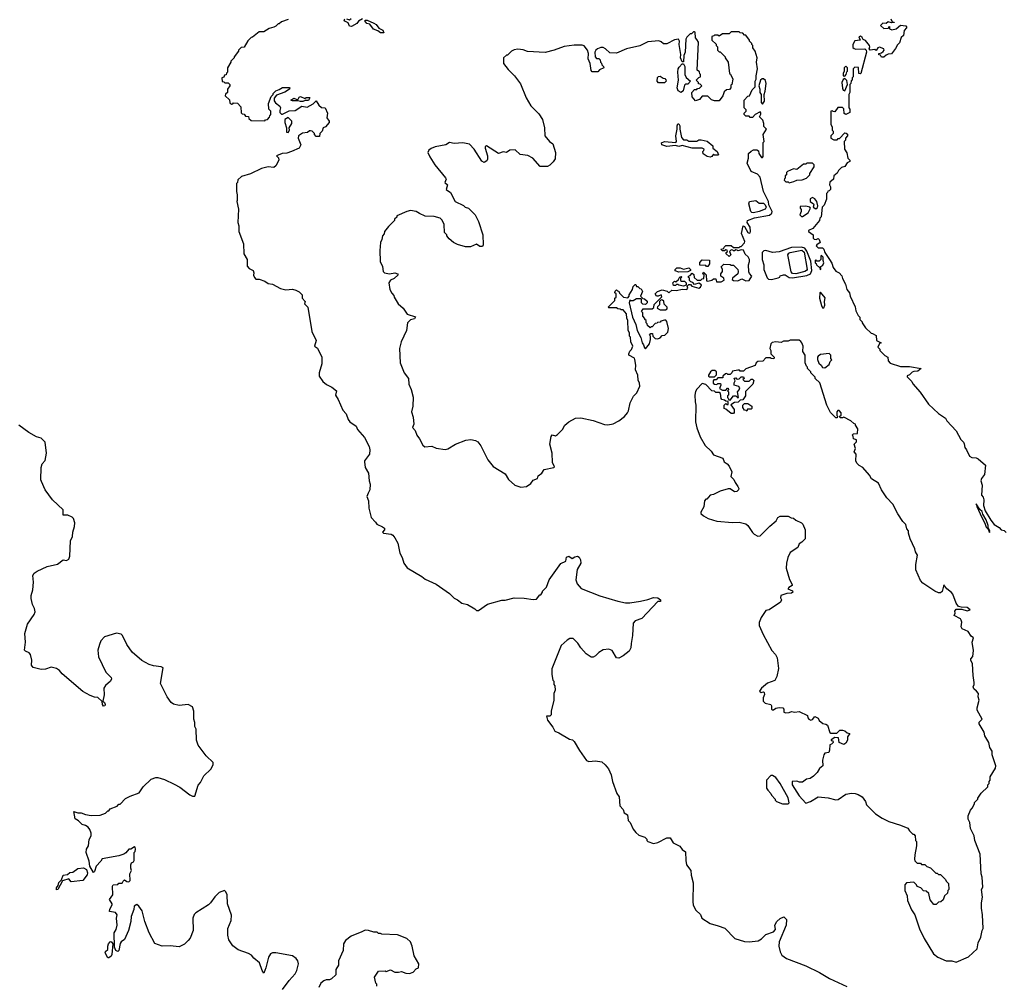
# Model space of a CAD drawing. Extents: x 1980017 to 2252640, y 74400 to 266395.
# Tile 83 of 256: x 1997133 to 2005978, y 183793 to 192468. Entities that reach past the tile are written whole.
import ezdxf

# ---------------------------------------------------------------- set-up
doc = ezdxf.new("R2010")
doc.units = 0

msp = doc.modelspace()

# ---------------------------------------------------------------- linework, layer by layer
at = {"layer": '0CON20XD'}
for points in [[(1999545, 192470), (1999485, 192450), (1999465, 192430), (1999455, 192430), (1999435, 192410), (1999415, 192400), (1999375, 192390), (1999325, 192360), (1999285, 192360), (1999225, 192310), (1999211.7, 192308.3), (1999181.7, 192278.3), (1999148.3, 192221.7), (1999121.7, 192218.3), (1999100, 192195), (1999100, 192185), (1999060, 192135), (1999060, 192125), (1999030, 192095), (1999030, 192085), (1999000, 192035), (1999000, 191995), (1998991.7, 191988.3), (1998988.3, 191971.7), (1998971.7, 191968.3), (1998968.3, 191951.7), (1998950, 191945), (1998951.7, 191911.7), (1998968.3, 191908.3), (1998975, 191900), (1999005, 191900), (1999020, 191885), (1999020, 191875), (1999000, 191845), (1999000, 191815), (1998981.7, 191798.3), (1998980, 191785), (1999018.3, 191748.3), (1999021.7, 191721.7), (1999035, 191710), (1999048.3, 191711.7), (1999055, 191720), (1999088.3, 191718.3), (1999120, 191685), (1999121.7, 191631.7), (1999131.7, 191621.7), (1999148.3, 191618.3), (1999161.7, 191601.7), (1999188.3, 191598.3), (1999191.7, 191581.7), (1999211.7, 191561.7), (1999335, 191560), (1999341.7, 191568.3), (1999358.3, 191571.7), (1999378.3, 191591.7), (1999380, 191605), (1999390, 191615), (1999390, 191645), (1999370, 191665), (1999367.5, 191715), (1999393, 191777), (1999410, 191795), (1999410, 191805), (1999435, 191830), (1999465, 191840), (1999495, 191860), (1999555, 191860), (1999560, 191855), (1999557.5, 191845), (1999515, 191816.7), (1999440.8, 191789.2), (1999418.3, 191761.7), (1999419.5, 191739.5), (1999430.6, 191720.6), (1999471.2, 191691.2), (1999476.7, 191675), (1999469.3, 191650.7), (1999470, 191635), (1999485, 191620), (1999495, 191620), (1999555, 191650), (1999607.7, 191652.3), (1999668.3, 191691.7), (1999715, 191682.5), (1999768.3, 191711.7), (1999795, 191737.5), (1999820.7, 191700.7), (1999845, 191680), (1999877.5, 191675), (1999899.3, 191629.3), (1999893.3, 191585), (1999912.5, 191555), (1999912.5, 191545), (1999880, 191505), (1999860, 191495), (1999850, 191465), (1999830, 191445), (1999825, 191420), (1999795, 191420), (1999780, 191435), (1999780, 191445), (1999760, 191465), (1999745, 191470), (1999735, 191470), (1999717, 191453), (1999672.3, 191447.7), (1999636.7, 191423.3), (1999633.3, 191405), (1999658.8, 191345), (1999643.3, 191315), (1999575, 191282.5), (1999531.7, 191268.3), (1999490, 191265), (1999440, 191245), (1999458.3, 191228.3), (1999460, 191205), (1999432.5, 191155), (1999415, 191140), (1999365, 191147.5), (1999305, 191132.5), (1999207, 191083), (1999125, 191060), (1999091.7, 191028.3), (1999090, 191005), (1999080, 190995), (1999080, 190925), (1999087.5, 190895), (1999087.5, 190845), (1999082.5, 190835), (1999100, 190765), (1999092.5, 190645), (1999102.5, 190615), (1999102.5, 190565), (1999142.5, 190455), (1999147.5, 190365), (1999177.5, 190315), (1999177.5, 190255), (1999193.6, 190233.6), (1999230, 190215), (1999237.5, 190195), (1999233.6, 190173.6), (1999241.7, 190151.7), (1999255, 190137.5), (1999285, 190137.5), (1999335, 190117.5), (1999365, 190096.7), (1999405, 190092.5), (1999475, 190052.5), (1999525, 190042.5), (1999585, 190047.5), (1999615, 190037.5), (1999643, 190023), (1999670, 189995), (1999670, 189965), (1999697.5, 189935), (1999692.5, 189915), (1999722.5, 189885), (1999757, 189667), (1999796.7, 189585), (1999780, 189535), (1999808.3, 189518.3), (1999847.5, 189435), (1999847.5, 189375), (1999822.5, 189295), (1999822.5, 189265), (1999855, 189217.5), (1999889.3, 189189.3), (1999936.1, 189166.1), (1999977.5, 189135), (1999968.8, 189095), (1999994.2, 189055), (2000035, 188960), (2000065.9, 188925.9), (2000084, 188875), (2000100, 188855), (2000156.7, 188815), (2000166.2, 188785), (2000230, 188715), (2000271.2, 188635), (2000278, 188605), (2000276, 188565), (2000231.2, 188505), (2000230, 188495), (2000237.5, 188445), (2000267.5, 188395), (2000272.5, 188325), (2000282.5, 188295), (2000277.5, 188245), (2000262.5, 188215)], [(2000213.3, 192476.7), (2000177.5, 192455), (2000162.5, 192435), (2000115, 192407.5), (2000095, 192410), (2000085, 192440), (2000053.3, 192455), (2000046.7, 192465), (2000052.5, 192475)], [(2000070, 192475), (2000095, 192467.5), (2000111.7, 192478.3)], [(2000375, 192348.6), (2000348.9, 192368.9), (2000312.5, 192382.5), (2000277.7, 192427.7), (2000251.2, 192435), (2000232, 192458), (2000236.4, 192463.6), (2000255, 192462.5), (2000315, 192438), (2000335, 192424.2), (2000360.3, 192390.3), (2000394, 192375), (2000405, 192350), (2000375, 192348.6)], [(2004957.5, 192475), (2004970, 192450), (2004987, 192447), (2004988.3, 192441.7), (2004965, 192440), (2004935, 192450), (2004915, 192433.3), (2004885, 192437.5), (2004866.7, 192415), (2004895, 192388.8), (2004937.5, 192392.5), (2004940, 192405), (2004947, 192407), (2004947.5, 192385), (2004966.4, 192376.4), (2005005, 192386.2), (2005045, 192420), (2005091.7, 192411.7), (2005100, 192405), (2005100, 192395), (2005078.3, 192371.7), (2005071.2, 192325), (2005051.7, 192308.3), (2005035, 192260), (2005017, 192243), (2005000.7, 192209.3), (2004965, 192160), (2004933, 192157), (2004915, 192150), (2004895, 192130), (2004875, 192130), (2004865, 192150), (2004851.7, 192151.7), (2004850, 192165), (2004875, 192170), (2004889.3, 192180.7), (2004897.5, 192195), (2004896.4, 192206.4), (2004855, 192222.5), (2004840, 192215), (2004825, 192190), (2004815, 192200), (2004773, 192193), (2004762.5, 192205), (2004770, 192225), (2004767.5, 192235), (2004729.5, 192279.5), (2004710.7, 192290.7), (2004699.3, 192309.3), (2004685, 192320), (2004670, 192315), (2004682.5, 192285), (2004635, 192278), (2004617.5, 192245), (2004618.3, 192218.3), (2004629.3, 192209.3), (2004645, 192203.3), (2004725, 192206.7), (2004737.5, 192195), (2004740, 192175), (2004690, 191985), (2004685, 191980), (2004670, 191985), (2004668.3, 192038.3), (2004635, 192040), (2004620, 192025), (2004620, 191955), (2004610, 191945), (2004610, 191925), (2004601.7, 191918.3), (2004600, 191895), (2004590, 191885), (2004590, 191815), (2004580, 191795), (2004580, 191675), (2004590, 191665), (2004590, 191635), (2004555, 191617.5), (2004540, 191625), (2004537, 191667), (2004525, 191680), (2004481.7, 191678.3), (2004455, 191640), (2004441.7, 191641.7), (2004435, 191650), (2004420, 191645), (2004420, 191525), (2004430, 191505), (2004430, 191475), (2004440, 191465), (2004440, 191445), (2004420, 191425), (2004420, 191405), (2004445, 191390), (2004475, 191390), (2004485, 191400), (2004498.3, 191401.7), (2004545, 191450), (2004558.3, 191448.3), (2004568.3, 191438.3), (2004570, 191425), (2004550, 191405), (2004550, 191385), (2004540, 191375), (2004542.5, 191305), (2004561.7, 191271.7), (2004573, 191223), (2004590, 191205), (2004590, 191195), (2004567, 191183), (2004545, 191150), (2004515, 191140), (2004487, 191113), (2004475, 191090), (2004447.5, 191065), (2004442.5, 191035), (2004411.7, 191008.3), (2004407.5, 190985), (2004417.5, 190965), (2004417, 190943), (2004405, 190930), (2004391.7, 190928.3), (2004390, 190915), (2004380, 190905), (2004380, 190855), (2004358.3, 190801.7), (2004340, 190785), (2004331.7, 190698.3), (2004320, 190685), (2004317.5, 190665), (2004258.3, 190591.7), (2004220, 190575), (2004220, 190565), (2004260, 190535), (2004260, 190505), (2004270, 190495), (2004286.1, 190493.9), (2004305, 190502.5), (2004313.6, 190493.6), (2004323.3, 190465), (2004292.5, 190445), (2004287.5, 190435), (2004305, 190418.8), (2004345, 190417.5), (2004355, 190407.5), (2004366.4, 190376.4), (2004406.7, 190315), (2004429.5, 190279.5), (2004441.7, 190241.7), (2004465, 190207.5), (2004493, 190193), (2004517, 190167), (2004523, 190143), (2004551.7, 190091.7), (2004562.5, 190045), (2004587.5, 190015), (2004592.5, 189985), (2004637, 189887), (2004643, 189853), (2004665, 189810), (2004680, 189795), (2004680, 189775), (2004700, 189755), (2004700, 189745), (2004730.7, 189700.7), (2004781.7, 189651.7), (2004795, 189650), (2004825, 189630), (2004830, 189585), (2004870, 189565), (2004855, 189560), (2004840, 189525), (2004858.3, 189508.3), (2004860, 189495), (2004905, 189450), (2004930, 189435), (2004933, 189403), (2004953, 189383), (2005045, 189352.5), (2005125, 189352.5), (2005230, 189335), (2005199.5, 189310.5), (2005165, 189308.8), (2005148.8, 189301.2), (2005125, 189276.7), (2005105, 189267.5), (2005105, 189260), (2005148.3, 189218.3), (2005156.4, 189196.4), (2005221.2, 189121.2), (2005296.7, 189015), (2005385, 188930), (2005448, 188888), (2005460, 188865), (2005545, 188773.3), (2005586.4, 188696.4), (2005611.7, 188671.7), (2005617.7, 188657.7)], [(2001685, 188273.3), (2001725, 188300), (2001745, 188330), (2001783, 188347), (2001789.5, 188370.5), (2001823.3, 188395), (2001845, 188426.7), (2001930, 188445), (2001938, 188452), (2001920.6, 188490.6), (2001915.6, 188575), (2001894.4, 188655), (2001906, 188724), (2001915, 188737.5), (2001945, 188730), (2001965, 188740), (2002010, 188785), (2002030, 188825), (2002065, 188856.7), (2002125, 188887.5), (2002175, 188890), (2002285, 188866.2), (2002385, 188830), (2002415, 188827.5), (2002465, 188836.7), (2002516.1, 188863.9), (2002565, 188902.5), (2002592.5, 188935), (2002602.5, 188955), (2002617.5, 189025), (2002647.5, 189085), (2002677.5, 189115), (2002702.5, 189175), (2002701.7, 189201.7), (2002688.3, 189228.3), (2002686.7, 189275), (2002663.6, 189323.6), (2002666.7, 189365), (2002660, 189415), (2002655.8, 189425.8), (2002606.2, 189455), (2002603.3, 189466.7), (2002615, 189490), (2002630, 189505), (2002640, 189535), (2002623, 189573), (2002620, 189615), (2002610, 189625), (2002610, 189655), (2002600, 189675), (2002596.7, 189765), (2002586.7, 189786.7), (2002582.5, 189825), (2002555, 189860), (2002535, 189860), (2002528.3, 189868.3), (2002505, 189870), (2002495, 189880), (2002425, 189880), (2002420, 189885), (2002480, 189945), (2002480, 189965), (2002490, 189975), (2002490, 190005), (2002480, 190015), (2002481.7, 190028.3), (2002495, 190040), (2002501.7, 190031.7), (2002515, 190030), (2002521.7, 190011.7), (2002557.5, 189975), (2002595, 189970), (2002607, 189983), (2002607.5, 189995), (2002637.5, 190045), (2002645, 190070), (2002661.7, 190088.3), (2002668.3, 190088.3), (2002675, 190070), (2002685, 190070), (2002703, 190053), (2002715, 190050), (2002726.7, 190025), (2002710, 189985), (2002731.7, 189961.7), (2002745, 189960), (2002768.3, 189938.3), (2002770, 189925), (2002755, 189910), (2002731.7, 189911.7), (2002720, 189925), (2002720, 189955), (2002715, 189960), (2002675, 189960), (2002645, 189942.5), (2002622.5, 189942.5), (2002615, 189950), (2002607.5, 189925), (2002636.7, 189795), (2002668.8, 189728.8), (2002678.8, 189675), (2002712, 189612), (2002724, 189565), (2002737, 189547), (2002745, 189520), (2002755, 189510), (2002790, 189555), (2002800, 189595), (2002800, 189625), (2002790, 189635), (2002801.7, 189648.3), (2002818.3, 189648.3), (2002820, 189625), (2002840, 189605), (2002865, 189600), (2002885, 189610), (2002905, 189630), (2002927, 189633), (2002955, 189660), (2002960, 189695), (2002947, 189757), (2002938.3, 189768.3), (2002925, 189770), (2002891.7, 189758.3), (2002885, 189750), (2002861.7, 189748.3), (2002858.3, 189741.7), (2002841.7, 189738.3), (2002815, 189710), (2002805, 189710), (2002795, 189700), (2002771.7, 189721.7), (2002770, 189735), (2002760, 189745), (2002760, 189765), (2002750, 189775), (2002750, 189785), (2002730, 189805), (2002730, 189835), (2002720, 189845), (2002735, 189870), (2002815, 189870), (2002828.3, 189881.7), (2002831.7, 189908.3), (2002901.7, 189978.3), (2002895, 189997.5), (2002867, 189983), (2002853.6, 189983.6), (2002842.5, 190005), (2002863, 190027), (2002905, 190040), (2002947.9, 190027.9), (2002965, 190013.8), (2002990.7, 190039.3), (2003033.6, 190036.4), (2003085, 190048), (2003125, 190044.3), (2003136.1, 190056.1), (2003130, 190075), (2003145, 190090), (2003158.3, 190088.3), (2003170, 190075), (2003235, 190055.8), (2003247.5, 190065), (2003256.4, 190086.4), (2003235, 190100), (2003195, 190090), (2003178.3, 190108.3), (2003161.7, 190111.7), (2003150, 190125), (2003150, 190145), (2003141.7, 190151.7), (2003140, 190165), (2003155, 190170), (2003175, 190190), (2003190, 190180), (2003191.7, 190151.7), (2003218.3, 190128.3), (2003251.7, 190128.3), (2003265, 190140), (2003278.3, 190141.7), (2003280, 190175), (2003270, 190185), (2003275, 190200), (2003300, 190175), (2003301.7, 190121.7), (2003315, 190120), (2003351.7, 190128.3), (2003365, 190140), (2003385, 190140), (2003391.7, 190111.7), (2003435, 190112), (2003461.7, 190128.3), (2003457.5, 190145), (2003430, 190165), (2003432.5, 190185), (2003446.7, 190205), (2003446.4, 190226.4), (2003433, 190247), (2003458.3, 190271.7), (2003515, 190270), (2003523, 190263), (2003545, 190262.5), (2003582.5, 190225), (2003587.5, 190205), (2003582.5, 190185), (2003536.7, 190145), (2003533.3, 190135), (2003546.2, 190126.2), (2003585, 190122), (2003619.2, 190139.2), (2003655, 190122), (2003685, 190126), (2003708.8, 190165), (2003687.4, 190187.4), (2003682.1, 190202.1), (2003678.5, 190265), (2003689.2, 190295), (2003689.2, 190315), (2003676.4, 190336.4), (2003650.6, 190360.6), (2003635, 190397.5), (2003618.3, 190401.7), (2003585, 190390), (2003578.3, 190398.3), (2003565, 190400), (2003555, 190390), (2003545, 190390), (2003538.3, 190398.3), (2003525, 190400), (2003510, 190385), (2003520, 190355), (2003505, 190340), (2003480, 190365), (2003480, 190375), (2003490, 190385), (2003488.3, 190398.3), (2003475, 190400), (2003465, 190390), (2003445, 190390), (2003430, 190405), (2003458.3, 190411.7), (2003460, 190425), (2003475, 190440), (2003525, 190440), (2003545, 190420), (2003595, 190420), (2003605, 190430), (2003615, 190430), (2003645, 190462.5), (2003648, 190475), (2003616.1, 190546.1), (2003632.5, 190615), (2003645, 190610), (2003675, 190556.7), (2003685, 190550), (2003695, 190552.5), (2003698.8, 190565), (2003693.8, 190605), (2003667.5, 190645), (2003670, 190665), (2003733.2, 190686.8), (2003867.1, 190712.9), (2003890, 190730), (2003892, 190745), (2003863.8, 190803.8), (2003859.2, 190835), (2003814.6, 190924.6), (2003784.5, 191054.5), (2003761.2, 191081.2), (2003704.1, 191104.1), (2003668.3, 191178.3), (2003680, 191225), (2003680, 191265), (2003703, 191287), (2003725, 191300), (2003755, 191300), (2003768.3, 191288.3), (2003772.5, 191265), (2003795, 191230), (2003805, 191230), (2003811.7, 191238.3), (2003811.7, 191268.3), (2003810, 191365), (2003820, 191375), (2003812.5, 191435), (2003840, 191485), (2003818.3, 191508.3), (2003817.5, 191535), (2003807.5, 191565), (2003777.5, 191595), (2003791.7, 191618.3), (2003791.7, 191631.7), (2003785, 191640), (2003740, 191615), (2003715, 191590), (2003695, 191590), (2003685, 191600), (2003655, 191600), (2003640, 191615), (2003641.7, 191628.3), (2003660, 191645), (2003658.3, 191658.3), (2003640, 191675), (2003640, 191745), (2003675, 191780), (2003690, 191785), (2003711.7, 191838.3), (2003740, 191865), (2003740, 191915), (2003750, 191935), (2003747.5, 191965), (2003760, 192025), (2003752.5, 192085), (2003757.5, 192125), (2003740, 192185), (2003720, 192215), (2003720, 192235), (2003710, 192245), (2003710, 192255), (2003690, 192275), (2003690, 192285), (2003655, 192330), (2003645, 192330), (2003628.3, 192348.3), (2003605, 192350), (2003595, 192360), (2003525, 192360), (2003505, 192340), (2003445, 192340), (2003415, 192320), (2003405, 192330), (2003375, 192330), (2003368.3, 192321.7), (2003351.7, 192318.3), (2003350, 192285), (2003388.3, 192248.3), (2003390, 192235), (2003400, 192225), (2003400, 192195), (2003415, 192180), (2003425, 192180), (2003470, 192135), (2003470, 192125), (2003497, 192087), (2003510, 191985), (2003518.3, 191978.3), (2003537.5, 191935), (2003530, 191885), (2003521.7, 191878.3), (2003520, 191855), (2003508.3, 191841.7), (2003481.7, 191838.3), (2003461.7, 191818.3), (2003450, 191785), (2003415, 191740), (2003375, 191740), (2003348.3, 191748.3), (2003315, 191780), (2003265, 191780), (2003238.3, 191751.7), (2003205, 191740), (2003172.5, 191775), (2003170, 191815), (2003195, 191840), (2003215, 191840), (2003221.7, 191848.3), (2003238.3, 191851.7), (2003260, 191875), (2003245, 191890), (2003231.7, 191891.7), (2003230, 191905), (2003210, 191925), (2003235, 191950), (2003250, 191955), (2003250, 191975), (2003241.7, 191981.7), (2003238.3, 191998.3), (2003220, 192015), (2003230, 192265), (2003215, 192290), (2003202.5, 192305), (2003200, 192355), (2003195, 192360), (2003185, 192360), (2003168.3, 192341.7), (2003155, 192340), (2003125, 192310), (2003117, 192293), (2003110, 192175), (2003100, 192145), (2003095, 192090), (2003085, 192090), (2003070, 192125), (2003073.3, 192155), (2003057.5, 192245), (2003060, 192275), (2003051.7, 192291.7), (2003015, 192287.5), (2002945, 192250), (2002915, 192250), (2002895, 192270), (2002875, 192277.5), (2002775, 192267.5), (2002705, 192232.5), (2002585, 192207.5), (2002495, 192167.5), (2002435, 192170), (2002395, 192207.5), (2002375, 192217.5), (2002353, 192217), (2002323, 192207), (2002307.5, 192195), (2002300, 192175), (2002302.5, 192135), (2002315, 192120), (2002335, 192120), (2002348.3, 192108.3), (2002350, 192085), (2002358.3, 192078.3), (2002361.7, 192061.7), (2002378.3, 192048.3), (2002380, 192035), (2002341.7, 192018.3), (2002325, 192000), (2002275, 192000), (2002265, 192010), (2002258.8, 192075), (2002240, 192115), (2002243.3, 192165), (2002233.3, 192195), (2002205, 192232.5), (2002185, 192240), (2002115, 192240), (2002025, 192226.2), (2001935, 192193.3), (2001853, 192173), (2001695, 192183.3), (2001656.4, 192196.4), (2001608.3, 192201.7), (2001575, 192197.5), (2001550, 192185), (2001515, 192150), (2001505, 192150), (2001480, 192125), (2001480, 192075), (2001520.7, 192020.7), (2001577.5, 191965), (2001630.7, 191890.7), (2001683.3, 191765), (2001723.3, 191695), (2001795, 191622.5), (2001830.7, 191570.7), (2001846.7, 191495), (2001848.8, 191425), (2001892.5, 191375), (2001921.7, 191351.7), (2001947.5, 191275), (2001941.7, 191218.3), (2001925, 191190), (2001895, 191160), (2001875, 191150), (2001808.3, 191148.3), (2001743, 191223), (2001696.4, 191246.4), (2001628.3, 191258.3), (2001585, 191298), (2001535, 191295.8), (2001505, 191273.8), (2001475, 191280), (2001435, 191266), (2001325, 191333.3), (2001315, 191327.5), (2001314.4, 191315), (2001335.7, 191245), (2001335.7, 191214.3), (2001329.3, 191200.7), (2001305, 191183.8), (2001285, 191196.2), (2001216.9, 191305)], [(2003075, 191812.5), (2003048.8, 191828.8), (2003037.5, 191855), (2003050, 191925), (2003046.2, 191995), (2003048.8, 192025), (2003057.7, 192042.3), (2003085, 192070), (2003095, 192070), (2003106.4, 192046.4), (2003107.5, 191975), (2003118.3, 191948.3), (2003160, 191915), (2003135, 191890), (2003115, 191890), (2003105, 191880), (2003091.7, 191828.3), (2003075, 191812.5)], [(2004545, 191960), (2004557.5, 191975), (2004561.7, 191998.3), (2004570, 192005), (2004567.5, 192035), (2004555, 192050), (2004540, 192035), (2004540, 192005), (2004530, 191985), (2004530, 191965), (2004545, 191960)], [(2002925, 191900), (2002871.7, 191901.7), (2002860, 191915), (2002861.7, 191948.3), (2002871.7, 191958.3), (2002885, 191960), (2002911.7, 191941.7), (2002928.3, 191938.3), (2002938.3, 191928.3), (2002940, 191915), (2002925, 191900)], [(2003805, 191710), (2003823.3, 191735), (2003820, 191795), (2003830, 191825), (2003838, 191895), (2003832, 191922), (2003815, 191937.5), (2003803, 191937), (2003786.2, 191923.8), (2003772.5, 191875), (2003782.5, 191845), (2003782.5, 191815), (2003792.5, 191795), (2003792.5, 191725), (2003805, 191710)], [(2004545, 191830), (2004570, 191885), (2004561.7, 191921.7), (2004545, 191940), (2004530, 191930), (2004517.5, 191905), (2004523, 191853), (2004530, 191835), (2004545, 191830)], [(1999655, 191732.5), (1999635, 191740), (1999585, 191737.5), (1999570, 191745), (1999595, 191763.3), (1999631.7, 191748.3), (1999645, 191772.5), (1999657, 191777), (1999695, 191760), (1999705, 191770), (1999735, 191770), (1999740, 191765), (1999728.8, 191741.2), (1999697, 191743), (1999675, 191733.3), (1999655, 191732.5)], [(1999545, 191453.3), (1999557.5, 191475), (1999552.5, 191495), (1999577.5, 191535), (1999577, 191557), (1999545, 191590), (1999515, 191570), (1999513.3, 191545), (1999530, 191495), (1999528.3, 191458.3), (1999545, 191453.3)], [(2003335, 191233.3), (2003308.3, 191238.3), (2003273.6, 191263.6), (2003270, 191285), (2003278.3, 191291.7), (2003280, 191305), (2003265, 191312.5), (2003172.3, 191312.3), (2003085, 191336.7), (2003055, 191330), (2003025, 191337.5), (2002945, 191328.6), (2002902.4, 191342.4), (2002898, 191362), (2002925, 191372.5), (2003027.5, 191365), (2003033.3, 191375), (2003028, 191425), (2003040, 191485), (2003038.1, 191515), (2003045, 191531.2), (2003055, 191532), (2003064.3, 191515), (2003064, 191485), (2003078.3, 191408.3), (2003095, 191390), (2003125, 191390), (2003145, 191377.5), (2003215, 191377.5), (2003235, 191390), (2003255, 191390), (2003307, 191377), (2003360, 191335), (2003360, 191315), (2003397.5, 191285), (2003410, 191255), (2003405, 191250), (2003375, 191250), (2003365, 191260), (2003350, 191240), (2003335, 191233.3)], [(2001216.9, 191305), (2001175, 191350), (2001115, 191362.5), (2001035, 191356.7), (2000995, 191363.3), (2000960, 191345), (2000865, 191326.2), (2000828.3, 191311.7), (2000807.5, 191295), (2000800, 191275), (2000816.2, 191235), (2000862.7, 191162.7), (2000958.3, 191048.3), (2000962.5, 191035), (2000952.5, 191005), (2000976.7, 190985), (2000963.3, 190943.3), (2001002.5, 190915), (2001043.9, 190833.9), (2001118.3, 190798.3), (2001135, 190783.3), (2001165, 190773.3), (2001225.7, 190715.7), (2001254.3, 190654.3), (2001293.8, 190535), (2001296.2, 190445), (2001289.5, 190430.5), (2001265, 190430), (2001235, 190450), (2001181.7, 190428.3), (2001138.3, 190428.3), (2001065, 190447.5), (2001030, 190465), (2000990.7, 190500.7), (2000970, 190525), (2000970, 190535), (2000950, 190555), (2000947, 190627), (2000927, 190667), (2000910, 190685), (2000855, 190700), (2000775, 190703.8), (2000725.8, 190725.8), (2000695, 190743.8), (2000645, 190753.3), (2000610, 190745), (2000520, 190705), (2000520, 190695), (2000500, 190675), (2000500, 190665), (2000445, 190610), (2000410, 190565), (2000407, 190543), (2000392.5, 190525), (2000387, 190493), (2000373, 190467), (2000367.5, 190395), (2000372.5, 190295), (2000391.7, 190251.7), (2000397.5, 190205), (2000410, 190195), (2000455, 190185.8), (2000504.2, 190194.2), (2000527.5, 190185), (2000532.5, 190175), (2000497.6, 190142.4), (2000463.2, 190126.8), (2000447.5, 190105), (2000457.5, 190045), (2000475, 190010), (2000495, 189990), (2000497.5, 189975), (2000532.5, 189915), (2000577.5, 189875), (2000615, 189822.5), (2000688.3, 189798.3), (2000678.2, 189781.8), (2000645, 189772), (2000616.7, 189745), (2000607.5, 189675), (2000560, 189575), (2000543.3, 189515), (2000550, 189385), (2000586.7, 189295), (2000626.7, 189245), (2000630, 189195), (2000650, 189145), (2000666.1, 189076.1), (2000663.3, 188995), (2000651.2, 188945), (2000666.1, 188896.1), (2000673.8, 188835), (2000663, 188803), (2000685, 188777.5), (2000700, 188735), (2000723.6, 188703.6), (2000753.3, 188645), (2000771.7, 188631.7), (2000835, 188637.5), (2000875, 188620), (2000955, 188606.7), (2000977.7, 188612.3), (2001046.4, 188653.6), (2001140.7, 188689.3), (2001185, 188697.5), (2001228.3, 188688.3), (2001247.5, 188675), (2001275, 188640), (2001337.5, 188515), (2001385, 188452.5), (2001495, 188387.5), (2001525, 188337.5), (2001580, 188285), (2001635, 188267.5), (2001685, 188273.3)], [(2004045, 191002.5), (2004087, 191013), (2004115, 191027.5), (2004161.7, 191028.3), (2004200, 191045), (2004230, 191075), (2004230, 191085), (2004270, 191145), (2004270, 191165), (2004255, 191180), (2004205, 191180), (2004195, 191170), (2004175, 191170), (2004115, 191122.5), (2004085, 191127.5), (2004030, 191105), (2004020, 191095), (2004020, 191075), (2004010, 191065), (2004010, 191045), (2004001.7, 191038.3), (2004000, 191025), (2004015, 191010), (2004035, 191010), (2004045, 191002.5)], [(2004285, 190770), (2004298.3, 190781.7), (2004302.5, 190795), (2004292.5, 190835), (2004275, 190857.5), (2004255, 190870), (2004235, 190860), (2004233.3, 190835), (2004262.5, 190815), (2004267.5, 190805), (2004260, 190785), (2004285, 190770)], [(2003725, 190734), (2003710, 190735), (2003700, 190745), (2003683.3, 190815), (2003690, 190835), (2003745, 190842.5), (2003775, 190820), (2003815, 190820), (2003830, 190805), (2003837.5, 190785), (2003830, 190765), (2003775, 190743.3), (2003725, 190734)], [(2004165, 190700), (2004216.4, 190733.6), (2004237.5, 190775), (2004230, 190785), (2004195, 190792.5), (2004145, 190790), (2004143.3, 190775), (2004151.7, 190761.7), (2004152.5, 190745), (2004141.2, 190715), (2004155, 190700), (2004165, 190700)], [(2003885, 190133.8), (2003945, 190147.5), (2003960, 190155), (2003963.9, 190166.1), (2003995, 190176.2), (2004010, 190175), (2004045, 190152), (2004075, 190149.2), (2004205, 190171.2), (2004235.9, 190184.1), (2004248, 190215), (2004238.3, 190298.3), (2004205, 190387.5), (2004185.9, 190415.9), (2004155, 190425.8), (2004065, 190420), (2003955, 190383.8), (2003895, 190377.5), (2003835, 190393.3), (2003818.3, 190391.7), (2003807, 190383), (2003802.5, 190375), (2003803.3, 190315), (2003816.2, 190265), (2003816.7, 190225), (2003847.7, 190147.7), (2003858.3, 190138.3), (2003885, 190133.8)], [(2004105, 190184.2), (2004075, 190187.1), (2004062.5, 190202.5), (2004033.2, 190356.8), (2004040.5, 190369.5), (2004055, 190377.5), (2004157.5, 190397.5), (2004178.6, 190378.6), (2004205.8, 190225), (2004201.2, 190215), (2004185, 190205.7), (2004105, 190184.2)], [(2004325, 190220), (2004330, 190235), (2004320, 190245), (2004346.4, 190263.6), (2004357.5, 190285), (2004350, 190305), (2004350, 190335), (2004335, 190350), (2004330, 190345), (2004330, 190315), (2004315, 190300), (2004295, 190300), (2004285, 190310), (2004280, 190305), (2004280, 190285), (2004288.3, 190278.3), (2004290, 190265), (2004320, 190240), (2004325, 190220)], [(2003315, 190250), (2003301.7, 190251.7), (2003295, 190260), (2003241.7, 190261.7), (2003243, 190287), (2003265, 190310), (2003328.3, 190308.3), (2003330, 190275), (2003315, 190250)], [(2003095, 190073.8), (2003053, 190083), (2003045, 190090), (2003031.7, 190088.3), (2003025, 190080), (2003005, 190080), (2003000, 190105), (2003015, 190117.5), (2003028.3, 190111.7), (2003050, 190135), (2003061.7, 190158.3), (2003075, 190160), (2003080, 190155), (2003070, 190145), (2003070, 190125), (2003078.3, 190118.3), (2003105, 190120), (2003120, 190105), (2003118.3, 190081.7), (2003095, 190073.8)], [(2003055, 190200), (2003021.7, 190211.7), (2003020, 190225), (2003035, 190240), (2003065, 190240), (2003095, 190227.5), (2003145, 190237.5), (2003160, 190225), (2003160, 190215), (2003135, 190202.5), (2003055, 190200)], [(2004355, 189880), (2004365.9, 189904.1), (2004361.2, 189935), (2004368.3, 189968.3), (2004325, 190020), (2004320, 190015), (2004317.5, 189965), (2004335, 189900), (2004345, 189880), (2004355, 189880)], [(2002935, 189860), (2002948.3, 189871.7), (2002950, 189885), (2002921.7, 189911.7), (2002918.3, 189938.3), (2002908.3, 189948.3), (2002895, 189950), (2002880, 189935), (2002880, 189905), (2002861.7, 189888.3), (2002860, 189875), (2002885, 189860), (2002935, 189860)], [(2005545, 184002.5), (2005655, 184050), (2005735, 184120), (2005742.5, 184175), (2005767.5, 184225), (2005777.5, 184285), (2005786.4, 184303.6), (2005782.5, 184425), (2005772.5, 184485), (2005773.3, 184535), (2005782.5, 184585), (2005773.8, 184655), (2005783.3, 184675), (2005777.5, 184765), (2005770, 184795), (2005761.7, 184971.7), (2005713, 185093), (2005707, 185137), (2005673, 185203), (2005667.5, 185255), (2005652.5, 185285), (2005652.5, 185315), (2005673, 185367), (2005690, 185385), (2005710, 185425), (2005710, 185435), (2005740, 185465), (2005740, 185475), (2005770.7, 185519.3), (2005830, 185575), (2005830, 185595), (2005840, 185605), (2005840, 185625), (2005850, 185635), (2005850, 185665), (2005897, 185743), (2005900, 185765), (2005867.5, 185865), (2005867, 185897), (2005848.3, 185928.3), (2005837.5, 185975), (2005802.5, 186035), (2005797, 186067), (2005753, 186143), (2005751.7, 186158.3), (2005777.5, 186185), (2005732.5, 186265), (2005732.5, 186285), (2005752.5, 186355), (2005742.5, 186385), (2005746.7, 186415), (2005726.7, 186436.7), (2005705, 186457.5), (2005696.7, 186475), (2005706.7, 186495), (2005706.4, 186513.6), (2005696.4, 186576.4), (2005690.7, 186680.7), (2005677.5, 186715), (2005677.5, 186725), (2005693.8, 186746.2), (2005701.7, 186801.7), (2005690, 186875), (2005700, 186915), (2005680.8, 186930.8), (2005652.5, 186972.5), (2005600, 186995), (2005590, 187015), (2005596.7, 187055), (2005590, 187075), (2005582.5, 187085), (2005527.5, 187115), (2005536.7, 187135), (2005532.5, 187155), (2005545, 187172.5), (2005595, 187172), (2005645, 187158), (2005670, 187165), (2005645, 187187.5), (2005589.3, 187189.3), (2005567.5, 187197.5), (2005546.4, 187226.4), (2005516.4, 187306.4), (2005503.1, 187323.1), (2005460, 187355), (2005435, 187390), (2005418.3, 187331.7), (2005405, 187320), (2005385, 187320), (2005353.9, 187333.9), (2005247, 187407), (2005225, 187430), (2005182.5, 187525), (2005182.5, 187575), (2005197, 187657), (2005178.3, 187688.3), (2005172.5, 187715), (2005133.3, 187805), (2005117.5, 187855), (2005117.5, 187875), (2005103, 187893), (2005091.7, 187931.7), (2005065, 187960), (2005021.7, 188028.3), (2004976.7, 188115), (2004922.7, 188172.7), (2004873.9, 188243.9), (2004847.5, 188305), (2004784, 188344), (2004766.1, 188376.1), (2004706.4, 188446.4), (2004675, 188462.5), (2004652.5, 188485), (2004642.5, 188505), (2004647.5, 188565), (2004630, 188585), (2004640, 188615), (2004630, 188655), (2004650, 188675), (2004650, 188695), (2004621.7, 188701.7), (2004620, 188725), (2004610, 188735), (2004623, 188747), (2004658.3, 188751.7), (2004661.7, 188791.7), (2004640, 188825), (2004640, 188835), (2004625, 188840), (2004600, 188865), (2004535, 188896.7), (2004525, 188890), (2004501.7, 188891.7), (2004500, 188905), (2004512.5, 188915), (2004513.3, 188935), (2004495, 188957.5), (2004483, 188957), (2004472.5, 188945), (2004472.5, 188912.5), (2004480, 188905), (2004475, 188890), (2004465, 188890), (2004415, 188940), (2004383.8, 189005), (2004320, 189205), (2004280, 189245), (2004280, 189255), (2004240, 189295), (2004240, 189305), (2004210, 189335), (2004210, 189345), (2004200, 189355), (2004190, 189385), (2004187.5, 189455), (2004168.3, 189488.3), (2004170, 189535), (2004160, 189565), (2004148.3, 189578.3), (2004135, 189590), (2004055, 189590), (2004035, 189580), (2003995, 189580), (2003971.7, 189568.3), (2003925, 189572.5), (2003891.7, 189568.3), (2003880, 189555), (2003872.5, 189515), (2003880, 189495), (2003880, 189465), (2003910, 189435), (2003908.3, 189421.7), (2003883, 189423), (2003875, 189430), (2003835, 189430), (2003808.3, 189401.7), (2003763, 189397), (2003747.5, 189385), (2003738.3, 189361.7), (2003655, 189332.5), (2003640, 189315), (2003635, 189310), (2003605, 189310), (2003598.3, 189318.3), (2003585, 189320), (2003535, 189310), (2003530, 189295), (2003515, 189280), (2003495, 189280), (2003485, 189290), (2003473, 189287), (2003450, 189265), (2003448.3, 189251.7), (2003405, 189250), (2003388.3, 189231.7), (2003368.3, 189231.7), (2003362.5, 189225), (2003363, 189203), (2003373, 189193), (2003395, 189190), (2003405, 189200), (2003428.3, 189198.3), (2003430, 189185), (2003420, 189155), (2003445, 189140), (2003475, 189140), (2003491.7, 189158.3), (2003498.3, 189158.3), (2003500, 189145), (2003490, 189135), (2003500, 189125), (2003500, 189095), (2003491.7, 189088.3), (2003490, 189075), (2003498.3, 189068.3), (2003501.7, 189051.7), (2003515, 189050), (2003545, 189090), (2003565, 189090), (2003585, 189070), (2003590, 189075), (2003580, 189125), (2003597, 189143), (2003601.7, 189161.7), (2003591.7, 189171.7), (2003550, 189185), (2003550, 189205), (2003560, 189225), (2003551.7, 189248.3), (2003565, 189250), (2003571.7, 189241.7), (2003585, 189240), (2003597, 189243), (2003615, 189260), (2003635, 189260), (2003640, 189245), (2003630, 189235), (2003645, 189220), (2003685, 189220), (2003705, 189240), (2003715, 189240), (2003727, 189227), (2003720, 189195), (2003653, 189127), (2003651.7, 189088.3), (2003628.3, 189051.7), (2003605, 189050), (2003587, 189033), (2003555, 189030), (2003521.7, 189008.3), (2003550, 188965), (2003551.7, 188938.3), (2003545, 188930), (2003525, 188930), (2003475, 188970), (2003460, 188975), (2003460, 189005), (2003475, 189020), (2003485, 189010), (2003498.3, 189011.7), (2003498.3, 189038.3), (2003475, 189040), (2003465, 189050), (2003440, 189055), (2003433.6, 189063.6), (2003428.3, 189108.3), (2003415, 189120), (2003385, 189120), (2003375, 189130), (2003350, 189135), (2003295, 189190), (2003265, 189200), (2003215, 189150), (2003203, 189127), (2003197.5, 189095), (2003200, 189035), (2003207.5, 189005), (2003202.5, 188855), (2003215, 188800), (2003245, 188720), (2003291.7, 188641.7), (2003343, 188593), (2003365, 188557.5), (2003406.7, 188543.3), (2003449.3, 188529.3), (2003460, 188495), (2003487.5, 188477.5), (2003506.1, 188456.1), (2003531.2, 188405), (2003520, 188365), (2003547.3, 188337.3), (2003558.8, 188308.8), (2003584.2, 188275), (2003592.9, 188255), (2003590.8, 188245), (2003575, 188229.2), (2003555, 188227.5), (2003515, 188252.5), (2003497, 188253), (2003425, 188232.5), (2003365, 188202.5), (2003333.9, 188196.1), (2003305, 188160), (2003295, 188160), (2003283, 188147), (2003277, 188093), (2003252.5, 188045), (2003253, 188033), (2003275, 188010), (2003318.3, 187988.3), (2003395, 187963.3), (2003535, 187950), (2003595, 187952.5), (2003655, 187937.5), (2003673, 187923), (2003715, 187860), (2003730, 187845), (2003765, 187827.5), (2003785, 187830), (2003870.7, 187919.3), (2003927.5, 187965), (2003943.6, 187996.4), (2003965, 188007.5), (2004035, 188007.5), (2004063, 187993), (2004085, 187990), (2004105, 187972.5), (2004155, 187947.5), (2004167.5, 187935), (2004187.5, 187885), (2004190, 187805), (2004160, 187775), (2004135, 187760), (2004123, 187727), (2004055, 187680), (2004032.5, 187635), (2004020, 187585), (2004018.3, 187541.7), (2004048.3, 187438.3), (2004072.5, 187395), (2004072.5, 187385), (2004041.7, 187368.3), (2004033.3, 187355), (2004075, 187336.2), (2004078.8, 187325), (2004065, 187316.2), (2004025, 187313.3), (2003970, 187295), (2003967.5, 187275), (2003977.5, 187255), (2003967.5, 187235), (2003865, 187167.5), (2003835, 187160), (2003792.3, 187097.7), (2003777, 187053), (2003776.7, 187025), (2003810, 186945), (2003890.3, 186800.3), (2003921.2, 186765), (2003936.7, 186735), (2003949.4, 186639.4), (2003935, 186567.5), (2003915, 186531.2), (2003851.2, 186508.8), (2003795, 186462.5), (2003780, 186435), (2003793.6, 186423.6), (2003815, 186430), (2003820, 186425), (2003822.5, 186405), (2003810, 186375), (2003810, 186345), (2003828.3, 186328.3), (2003880, 186315), (2003887.5, 186305), (2003887.5, 186275), (2003895, 186267.5), (2003905, 186267.5), (2003926.1, 186283.9), (2003955, 186288.8), (2003987.5, 186285), (2003996.7, 186275), (2003997.5, 186247.5), (2004015, 186240), (2004046, 186244), (2004065, 186253.3), (2004095, 186246.7), (2004135, 186253.3), (2004208.3, 186218.3), (2004212.5, 186195), (2004222.5, 186185), (2004240, 186175), (2004255, 186182.5), (2004275, 186207.5), (2004305, 186192.5), (2004313.6, 186173.6), (2004346.4, 186146.4), (2004375, 186140), (2004389.3, 186129.3), (2004410, 186065), (2004418.3, 186058.3), (2004471.7, 186058.3), (2004500, 186085), (2004525, 186086.7), (2004545, 186080), (2004565, 186060), (2004590, 186055), (2004570, 186025), (2004567.5, 185995), (2004555, 185970), (2004535, 185957.5), (2004493.6, 185973.6), (2004487, 186017), (2004455, 186020), (2004421.7, 185998.3), (2004421.7, 185991.7), (2004438.3, 185988.3), (2004440, 185975), (2004425, 185960), (2004410, 185955), (2004407.5, 185905), (2004400, 185885), (2004365, 185877.5), (2004357.5, 185865), (2004345.8, 185815), (2004346, 185765), (2004318.3, 185741.7), (2004297.5, 185705), (2004265, 185672.5), (2004235, 185652.5), (2004200, 185645), (2004165, 185617.5), (2004138.3, 185618.3), (2004115, 185627.5), (2004072.5, 185625), (2004070.8, 185595), (2004135, 185496), (2004195, 185430), (2004236.1, 185443.9), (2004305, 185487.5), (2004395, 185476.7), (2004465, 185458.8), (2004485, 185463.8), (2004555, 185509.2), (2004605, 185520), (2004636.4, 185516.4), (2004665, 185507.5), (2004700, 185485), (2004730, 185445), (2004740, 185415), (2004803, 185353)], [(2004365, 189340), (2004405, 189370), (2004413, 189397), (2004427, 189413), (2004420, 189425), (2004420, 189455), (2004405, 189470), (2004325, 189460), (2004304.1, 189445.9), (2004300, 189435), (2004300, 189415), (2004311.7, 189381.7), (2004333, 189363), (2004345, 189342.5), (2004365, 189340)], [(2003375, 189260), (2003391.7, 189278.3), (2003392.5, 189305), (2003376.1, 189316.1), (2003354.2, 189315.8), (2003337.5, 189305), (2003320, 189275), (2003320, 189265), (2003325, 189260), (2003375, 189260)], [(2003665, 188950), (2003658.3, 188958.3), (2003645, 188960), (2003630, 188985), (2003630, 189005), (2003645, 189020), (2003675, 189020), (2003710, 188995), (2003710, 188975), (2003705, 188970), (2003671.7, 188968.3), (2003665, 188950)], [(1999492.5, 183755), (1999555, 183837.5), (1999607.5, 183895), (1999622.5, 183925), (1999637.5, 183985), (1999631.7, 184011.7), (1999617.5, 184035), (1999585, 184056.7), (1999435, 184085.8), (1999404.1, 184085.9), (1999385, 184077.5), (1999367.5, 184045), (1999345, 183950), (1999325, 183902.5), (1999310, 183925), (1999286.1, 183996.1), (1999235, 184037.5), (1999215, 184063.3), (1999189.5, 184079.5), (1999095, 184111.4), (1999048, 184148), (1999013.1, 184203.1), (1999002.1, 184245), (1999002.9, 184305), (1999033.1, 184375), (1999034.3, 184424.3), (1999000, 184525), (1998995.6, 184605.6), (1998985, 184632.5), (1998973.6, 184643.6), (1998925, 184628), (1998885, 184589.2), (1998848.5, 184535), (1998827.8, 184515), (1998714.5, 184445.5), (1998699.5, 184430.5), (1998689.2, 184395), (1998691.2, 184285), (1998665, 184217.5), (1998645, 184196.7), (1998615, 184163.3), (1998565, 184138.8), (1998485, 184148.6), (1998414.2, 184144.2), (1998347.7, 184167.7), (1998295.7, 184265), (1998258.6, 184365), (1998232.4, 184462.4), (1998203.8, 184505), (1998185, 184518.8), (1998160.8, 184505), (1998158.9, 184475), (1998135, 184410), (1998130.5, 184365), (1998110, 184285), (1998075.8, 184205), (1998044, 184185), (1998035, 184170), (1998024, 184105), (1998015, 184097.5), (1997996, 184105), (1997986.2, 184136.2), (1997982, 184265), (1998000, 184295), (1998008.8, 184335), (1998003.3, 184395), (1998010, 184425), (1997995, 184446.2), (1997940, 184455), (1997943, 184477), (1997962.5, 184515), (1997962.5, 184525), (1997940, 184565), (1997970, 184605), (1997967.5, 184685), (1997973.6, 184696.4), (1998015, 184700), (1998025, 184710), (1998055, 184710), (1998061.7, 184728.3), (1998075, 184740), (1998096.7, 184726.7), (1998115, 184722.5), (1998126.2, 184735), (1998123.3, 184795), (1998137.5, 184825), (1998130, 184845), (1998130, 184875), (1998137, 184893), (1998155, 184902.5), (1998160, 184915), (1998162.5, 184987.5), (1998170, 184995), (1998172.5, 185015), (1998170, 185035), (1998163, 185037), (1998132.5, 185017.5), (1998112.5, 185015), (1998087.7, 184982.3), (1998068.8, 184971.2), (1998024.3, 184955.7), (1997875, 184930), (1997861.9, 184908.1), (1997820, 184865), (1997806, 184815), (1997795, 184806.7), (1997763.8, 184863.8), (1997757, 184907), (1997731.1, 184985), (1997734.2, 185015), (1997750, 185045), (1997757.7, 185102.3), (1997776, 185135), (1997775, 185160), (1997763.6, 185193.6), (1997747.5, 185215), (1997725, 185230), (1997695, 185238.8), (1997662, 185272), (1997630.2, 185290.2), (1997620, 185355), (1997655, 185341.2), (1997685, 185343.8), (1997725, 185326.7), (1997775, 185317.5), (1997857, 185323), (1997905, 185340), (1997925, 185360), (1997935, 185360), (1997945, 185380), (1998008.3, 185401.7), (1998025, 185420), (1998035, 185420), (1998085, 185470), (1998125, 185492.5), (1998205, 185522.5), (1998242.5, 185575), (1998313.6, 185646.4), (1998355, 185660), (1998375, 185660), (1998435, 185642.5), (1998521.7, 185601.7), (1998573, 185573), (1998660, 185505), (1998685, 185492.5), (1998705, 185492.5), (1998735, 185590), (1998757.5, 185615), (1998787.5, 185675), (1998850, 185735), (1998870, 185775), (1998870, 185795), (1998807.5, 185855), (1998735, 185950), (1998720, 185995), (1998717, 186093), (1998707, 186117), (1998706.7, 186155), (1998698.8, 186185), (1998698.8, 186255), (1998684.1, 186294.1), (1998645, 186315.8), (1998565, 186306.2), (1998515, 186320), (1998494.1, 186334.1), (1998456.7, 186385), (1998398, 186505), (1998422.5, 186645), (1998405, 186653.3), (1998335, 186662.5), (1998297.5, 186675), (1998231.2, 186711.2), (1998143.3, 186785), (1998096.4, 186856.4), (1998057.5, 186935), (1998045, 186947.5), (1998003.6, 186956.4), (1997895, 186922.5), (1997862.7, 186887.3), (1997848.8, 186855), (1997836.4, 186803.6), (1997841.2, 186745), (1997907.5, 186605), (1997955, 186557.5), (1997956.7, 186545), (1997947.5, 186525), (1997903.6, 186486.4), (1997888.3, 186461.7), (1997892.1, 186402.1), (1997880, 186345), (1997895, 186333.8), (1997901.4, 186315), (1997896.8, 186303.2), (1997885, 186300.8), (1997875.8, 186315), (1997873.8, 186343.8), (1997835, 186380), (1997805, 186382.5), (1997765, 186397.5), (1997701.7, 186431.7), (1997515, 186590), (1997490.8, 186620.8), (1997465, 186640), (1997415, 186650), (1997366.1, 186633.9), (1997325, 186630), (1997255, 186647.5), (1997240.7, 186670.7), (1997240.8, 186715), (1997229.2, 186765), (1997219.1, 186779.1), (1997185, 186794.4), (1997176.5, 186805), (1997186.2, 186875), (1997178.8, 186955), (1997203, 187037), (1997262.5, 187125), (1997271.7, 187148.3), (1997267, 187177), (1997247.5, 187215), (1997237, 187267), (1997236.7, 187295), (1997250, 187345), (1997256.7, 187415), (1997252.5, 187475), (1997263.6, 187496.4), (1997290, 187515), (1997380, 187555), (1997473.9, 187576.1), (1997523, 187617), (1997555, 187610), (1997575, 187622.5), (1997583, 187647), (1997590, 187785), (1997606.2, 187825), (1997610, 187865), (1997625.9, 187915.9), (1997627.7, 187947.7), (1997617.3, 187987.3), (1997605, 187998.8), (1997565, 188016.2), (1997525, 188016.7), (1997522.5, 188065), (1997427.5, 188155), (1997363.3, 188245), (1997328.3, 188318.3), (1997323.8, 188335), (1997326.2, 188445), (1997335, 188477.5), (1997361.7, 188508.3), (1997374.3, 188574.3), (1997362.2, 188672.2), (1997325, 188707.5), (1997285, 188720), (1997215, 188760), (1997126.1, 188826.1)], [(2005617.7, 188657.7), (2005622, 188625), (2005638.8, 188605), (2005666.1, 188546.1), (2005685, 188534), (2005725, 188533.3), (2005743.6, 188523.6), (2005810, 188465), (2005799.3, 188380.7), (2005773.9, 188346.1), (2005767.5, 188325), (2005780, 188285), (2005772.5, 188195), (2005787, 188177), (2005792.5, 188155), (2005790, 188105), (2005806.2, 188055), (2005855, 187972.5), (2005885, 187932.5), (2005930, 187905), (2005950, 187885), (2005975, 187880), (2005995, 187860)], [(2000262.5, 188215), (2000252.5, 188185), (2000267.5, 188145), (2000268.3, 188078.3), (2000290, 187995), (2000330, 187955), (2000340, 187935), (2000393.1, 187913.1), (2000408.8, 187898.8), (2000411.2, 187885), (2000392.5, 187865), (2000400, 187855), (2000470, 187845), (2000485, 187837.5), (2000503.6, 187813.6), (2000530, 187765), (2000546.7, 187675), (2000570, 187635), (2000584.1, 187584.1), (2000612.3, 187542.3), (2000745, 187466.7), (2000775, 187441.2), (2000875, 187396.7), (2000995, 187313.3), (2001035, 187272), (2001066.6, 187256.6), (2001105, 187226.7), (2001155, 187213.3), (2001220, 187175), (2001235, 187160), (2001255, 187160), (2001335, 187216.7), (2001465, 187253.3), (2001495, 187253.3), (2001575, 187273.3), (2001665, 187272.5), (2001745, 187260), (2001775, 187262.5), (2001805, 187300), (2001815, 187300), (2001830, 187325), (2001830, 187335), (2001865, 187370), (2001890, 187435), (2001995, 187582.5), (2002037.5, 187602.5), (2002045, 187640), (2002065, 187647.5), (2002095, 187627.5), (2002118.3, 187641.7), (2002145, 187647.5), (2002158.3, 187638.3), (2002170, 187615), (2002172.5, 187585), (2002140.7, 187529.3), (2002128, 187435), (2002139.5, 187399.5), (2002177.3, 187357.3), (2002345, 187291.2), (2002505, 187243.3), (2002575, 187230), (2002615, 187230), (2002710, 187245), (2002775, 187258), (2002825, 187275.7), (2002866.7, 187275), (2002888.8, 187255), (2002888.3, 187241.7), (2002865, 187240), (2002723, 187087), (2002663, 187067), (2002643, 187047), (2002638.8, 186935), (2002626, 186864), (2002622, 186825), (2002607.8, 186795), (2002555, 186753.8), (2002515, 186732.7), (2002493.8, 186735), (2002455, 186800), (2002425, 186813.3), (2002374.2, 186805.8), (2002335.9, 186784.1), (2002305, 186752.5), (2002285, 186742.5), (2002265, 186742.5), (2002220.7, 186770.7), (2002172.5, 186825), (2002146.4, 186866.4), (2002105, 186910), (2002075, 186910), (2002050, 186895), (2001997.5, 186845), (2001912.5, 186635), (2001912.5, 186585), (2001923, 186533), (2001930, 186525), (2001930, 186495), (2001940, 186485), (2001942.5, 186445), (2001932.5, 186415), (2001932.5, 186355), (2001907.5, 186255), (2001907, 186223), (2001895, 186210), (2001865, 186210), (2001874.2, 186175), (2001921.7, 186111.7), (2001941.2, 186075), (2001975, 186062), (2002072.5, 186005), (2002098.3, 185998.3), (2002113.8, 185985), (2002161.4, 185901.4), (2002225, 185812.9), (2002245, 185802.9), (2002305, 185808.6), (2002361.7, 185801.7), (2002393.3, 185775), (2002421.7, 185738.3), (2002446.7, 185685), (2002457.5, 185625), (2002497.5, 185515), (2002517.5, 185485), (2002522.5, 185405), (2002553.6, 185373.6), (2002562, 185342), (2002592.5, 185325), (2002600, 185275), (2002617.5, 185255), (2002642.5, 185195), (2002667.5, 185165), (2002695, 185143.3), (2002750, 185125), (2002767, 185107), (2002767.5, 185095), (2002776.2, 185085), (2002825, 185066.4), (2002866.7, 185075), (2002945, 185117.5), (2002975, 185117.5), (2003003.6, 185073.6), (2003063, 185043), (2003085, 185012.5), (2003115, 184992.5), (2003116, 184915), (2003124, 184875), (2003161.2, 184825), (2003163.9, 184783.9), (2003181.2, 184715), (2003178.8, 184545), (2003183.9, 184513.9), (2003207, 184467), (2003248.3, 184428.3), (2003262, 184395), (2003335, 184347.1), (2003408.3, 184328.3), (2003465.7, 184305.7), (2003556.7, 184215), (2003643.3, 184186.7), (2003685, 184184), (2003766.4, 184193.6), (2003795, 184210), (2003835, 184250), (2003905, 184273.3), (2003923.3, 184295), (2003917.5, 184335), (2003935, 184367.5), (2003965, 184392.5), (2003997.5, 184407.5), (2004020, 184385), (2004017.1, 184335), (2003955, 184182.5), (2003951.2, 184145), (2003965, 184092.5), (2003978.8, 184065), (2004020, 184035), (2004195, 183967.5), (2004318.3, 183908.3), (2004405.8, 183855.8), (2004562.3, 183782.3)], [(2005845, 187862.5), (2005847.5, 187875), (2005832.5, 187902.5), (2005831.4, 187925), (2005814.2, 187975), (2005783.8, 188025), (2005778.3, 188048.3), (2005757.1, 188067.1), (2005725, 188120), (2005730, 188095), (2005774.5, 187995), (2005803.1, 187945), (2005815, 187908.8), (2005832.5, 187892.5), (2005845, 187862.5)], [(2004035, 185422.5), (2004046.4, 185433.6), (2004035, 185476.7), (2003965, 185606.2), (2003925, 185660), (2003895, 185677.5), (2003881.7, 185678.3), (2003840, 185635), (2003842.5, 185565), (2003852.5, 185545), (2003880, 185515), (2003885, 185500), (2003920, 185465), (2003920, 185455), (2003930, 185445), (2003985, 185422.5), (2004035, 185422.5)], [(2004803, 185353), (2004820, 185335), (2004880, 185295), (2004940, 185265), (2005045, 185232.5), (2005110, 185205), (2005125, 185180), (2005155, 185150), (2005165, 185150), (2005177, 185137), (2005180, 185095), (2005190, 185085), (2005190, 185045), (2005172.5, 184965), (2005170, 184925), (2005175, 184910), (2005195, 184890), (2005225, 184890), (2005235, 184880), (2005265, 184880), (2005281.7, 184861.7), (2005315, 184850), (2005361.7, 184801.7), (2005375, 184800), (2005385, 184790), (2005405, 184790), (2005450, 184745), (2005455, 184730), (2005477, 184707), (2005480, 184655), (2005470, 184645), (2005468.3, 184621.7), (2005441.7, 184598.3), (2005428.3, 184561.7), (2005408.3, 184541.7), (2005385, 184540), (2005365, 184520), (2005345, 184520), (2005311.7, 184561.7), (2005298.3, 184618.3), (2005275, 184640), (2005251.7, 184641.7), (2005228.3, 184668.3), (2005195, 184680), (2005190, 184695), (2005165, 184720), (2005100, 184715), (2005082.5, 184695), (2005082.5, 184645), (2005106.4, 184596.4), (2005107.5, 184555), (2005145, 184470), (2005173.3, 184425), (2005215, 184300), (2005257.5, 184215), (2005342.5, 184075), (2005380, 184045), (2005455, 184012.5), (2005505, 184012.5), (2005545, 184002.5)], [(1997465, 184650), (1997465, 184670), (1997478.8, 184691.2), (1997485, 184717.5), (1997509.3, 184740.7), (1997525, 184782), (1997561.7, 184788.3), (1997585, 184806.2), (1997611.7, 184808.3), (1997655, 184843.3), (1997705, 184850), (1997732.5, 184835), (1997741.4, 184805), (1997738.8, 184785), (1997700, 184735), (1997595, 184723.8), (1997575, 184750), (1997517, 184733), (1997475, 184652.5), (1997465, 184650)], [(2000340, 183785), (2000340, 183805), (2000333, 183813), (2000320, 183865), (2000355, 183920), (2000415, 183922.5), (2000425, 183917.5), (2000465, 183932.5), (2000502, 183912), (2000535, 183910), (2000563, 183917), (2000601.7, 183901.7), (2000635, 183900), (2000668.3, 183911.7), (2000695, 183940), (2000715, 183950), (2000717.5, 183985), (2000677, 184057), (2000660, 184145), (2000642.5, 184185), (2000610, 184215), (2000527, 184247), (2000385, 184252.5), (2000375, 184260), (2000355, 184260), (2000345, 184270), (2000315, 184270), (2000267, 184287), (2000235, 184290), (2000207, 184273), (2000110, 184235), (2000060, 184195), (2000042.5, 184165), (2000037.5, 184105), (1999998.3, 184011.7), (1999997, 183973), (1999972.5, 183935), (1999971.7, 183888.3), (1999935, 183852.5), (1999916.4, 183843.6), (1999885, 183842.5), (1999865, 183832.5), (1999837, 183813), (1999820, 183775)], [(1997935, 184040), (1997925, 184040), (1997902, 184085), (1997905, 184097.5), (1997926, 184115), (1997924.3, 184145), (1997931.8, 184165), (1997945, 184183.3), (1997955, 184187.1), (1997970.6, 184165), (1997960.9, 184069.1), (1997955, 184056.2), (1997935, 184040)]]:
    msp.add_lwpolyline(points, dxfattribs=at)

doc.saveas('drawing.dxf')
